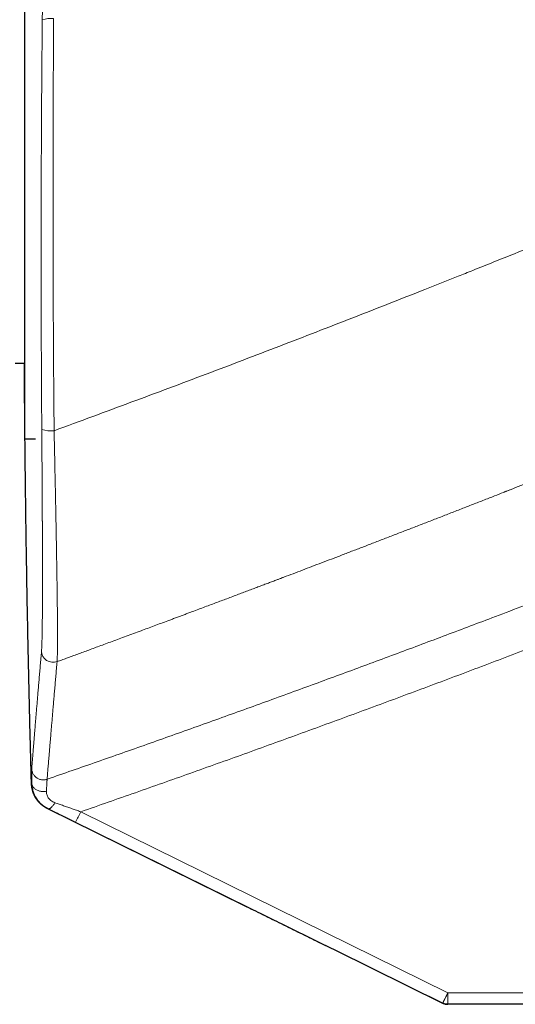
# Model space of a CAD drawing. Header units: millimetres. Extents: x 8 to 869, y 12 to 463.
# Tile 47 of 51: x 711 to 737, y 368 to 419. Entities that reach past the tile are written whole.
import ezdxf

# ---------------------------------------------------------------- set-up
doc = ezdxf.new("R2010")
doc.units = ezdxf.units.MM

msp = doc.modelspace()

# ---------------------------------------------------------------- linework, layer by layer
at = {"color": 7, "linetype": 'Continuous', "lineweight": 30}
for p, q in [((711.583, 404.153), (711.583, 426.584)), ((711.583, 397.584), (711.583, 404.153)), ((711.083, 401.484), (711.583, 401.484)), ((711.583, 397.584), (712.13, 397.584)), ((711.583, 397.584), (712.13, 397.584)), ((712.74, 378.489), (722.954, 373.463)), ((727.632, 371.162), (733.17, 368.435)), ((733.17, 368.435), (732.481, 368.774)), ((754.367, 368.374), (733.435, 368.374))]:
    msp.add_line(p, q, dxfattribs=at)
at = {"color": 252, "linetype": 'Continuous', "lineweight": 0}
for p, q in [((711.945, 379.778), (711.935, 379.781)), ((712.77, 378.478), (712.779, 378.475)), ((712.779, 378.474), (712.771, 378.478)), ((733.445, 368.974), (714.467, 378.317)), ((714.191, 377.779), (727.632, 371.162)), ((733.445, 368.974), (754.377, 368.974))]:
    msp.add_line(p, q, dxfattribs=at)
at = {"color": 252, "linetype": 'Continuous', "lineweight": 0, "flags": 128}
for points in [[(711.945, 379.778), (711.947, 379.746), (711.953, 379.714), (711.963, 379.682), (711.975, 379.651), (711.991, 379.621), (712.01, 379.592), (712.032, 379.564), (712.057, 379.538), (712.085, 379.512), (712.115, 379.489), (712.148, 379.467), (712.183, 379.447), (712.22, 379.429), (712.258, 379.413), (712.299, 379.399), (712.34, 379.387), (712.383, 379.378), (712.427, 379.371), (712.472, 379.366), (712.516, 379.364), (712.561, 379.364), (712.606, 379.367), (712.651, 379.372), (712.695, 379.379)], [(713.133, 378.783), (713.11, 378.747), (713.086, 378.711), (713.062, 378.678), (713.039, 378.646), (713.015, 378.617), (712.991, 378.59), (712.968, 378.565), (712.945, 378.543), (712.923, 378.523), (712.901, 378.507), (712.88, 378.493), (712.86, 378.482), (712.841, 378.474), (712.824, 378.47), (712.807, 378.468), (712.792, 378.47), (712.779, 378.475)]]:
    msp.add_lwpolyline(points, dxfattribs=at)
at = {"color": 252, "linetype": 'Continuous', "lineweight": 0}
for centre, radius, start, end in [((712.912, 417.766), 1.52, 84.1736, 106.5784), ((712.918, 399.573), 1.587, 252.9544, 276.2328), ((713.038, 386.633), 0.6, 181.8331, 289.9781), ((705.855, 382.385), 9.525, 331.0783, 334.7164), ((724.691, 368.826), 8.755, 357.0362, 0.9641)]:
    msp.add_arc(centre, radius, start, end, dxfattribs=at)
for points, knots in [([(712.484, 430.742), (712.486, 430.73), (712.489, 430.705), (712.494, 430.654), (712.498, 430.594), (712.502, 430.524), (712.506, 430.444), (712.51, 430.354), (712.513, 430.252), (712.517, 430.135), (712.52, 430.004), (712.523, 429.861), (712.525, 429.707), (712.528, 429.548), (712.529, 429.384), (712.531, 429.217), (712.533, 429.041), (712.534, 428.857), (712.535, 428.665), (712.536, 428.464), (712.536, 428.308), (712.536, 428.202), (712.536, 428.158), (712.536, 428.122), (712.536, 428.095), (712.536, 428.067), (712.536, 428.038), (712.537, 427.989), (712.537, 427.918), (712.537, 427.825), (712.537, 427.727), (712.537, 427.626), (712.537, 427.518), (712.536, 427.398), (712.536, 427.267), (712.536, 427.123), (712.536, 426.969), (712.535, 426.805), (712.535, 426.63), (712.534, 426.449), (712.533, 426.262), (712.533, 426.068), (712.532, 425.863), (712.531, 425.649), (712.53, 425.429), (712.528, 425.204), (712.527, 424.974), (712.526, 424.763), (712.524, 424.573), (712.524, 424.449), (712.523, 424.367), (712.523, 424.329), (712.523, 424.29), (712.522, 424.251), (712.522, 424.212), (712.522, 424.177), (712.521, 424.073), (712.52, 423.899), (712.518, 423.648), (712.516, 423.357), (712.513, 423.025), (712.51, 422.65), (712.507, 422.27), (712.504, 421.886), (712.5, 421.498), (712.497, 421.114), (712.493, 420.735), (712.49, 420.36), (712.486, 419.983), (712.483, 419.604), (712.48, 419.35), (712.479, 419.223)], [0, 0, 0, 0, 0.020155, 0.040269, 0.060348, 0.080397, 0.100421, 0.120424, 0.14041, 0.162379, 0.184336, 0.206285, 0.22823, 0.250175, 0.270126, 0.29008, 0.310041, 0.330009, 0.349987, 0.369976, 0.389977, 0.394908, 0.39984, 0.402312, 0.404794, 0.40736, 0.410011, 0.412747, 0.420708, 0.429312, 0.437536, 0.446274, 0.455526, 0.465293, 0.476419, 0.488149, 0.500483, 0.513411, 0.526921, 0.541012, 0.55483, 0.569163, 0.584013, 0.59938, 0.615263, 0.630555, 0.646298, 0.662493, 0.673431, 0.684566, 0.687093, 0.68963, 0.692177, 0.694734, 0.697301, 0.699877, 0.701631, 0.717725, 0.733818, 0.749912, 0.77319, 0.796474, 0.819766, 0.843069, 0.866385, 0.889717, 0.911732, 0.933766, 0.95582, 0.977897, 1, 1, 1, 1]), ([(712.479, 419.223), (712.475, 418.854), (712.468, 418.117), (712.459, 417.01), (712.45, 415.904), (712.443, 414.797), (712.437, 413.69), (712.431, 412.605), (712.427, 411.541), (712.424, 410.497), (712.421, 409.454), (712.42, 408.411), (712.419, 407.367), (712.42, 406.324), (712.421, 405.281), (712.423, 404.238), (712.426, 403.195), (712.429, 402.158), (712.434, 401.128), (712.439, 400.104), (712.445, 399.079), (712.45, 398.397), (712.452, 398.056)], [0, 0, 0, 0, 0.05243, 0.104807, 0.157135, 0.209423, 0.261675, 0.313898, 0.363116, 0.41232, 0.461513, 0.510702, 0.559892, 0.609089, 0.658297, 0.707522, 0.75677, 0.806045, 0.854473, 0.902938, 0.951445, 1, 1, 1, 1]), ([(713.067, 419.278), (713.064, 418.907), (713.059, 418.166), (713.052, 417.054), (713.047, 415.941), (713.042, 414.828), (713.039, 413.716), (713.036, 412.624), (713.034, 411.554), (713.034, 410.505), (713.034, 409.456), (713.035, 408.407), (713.036, 407.358), (713.039, 406.309), (713.043, 405.26), (713.047, 404.212), (713.052, 403.163), (713.058, 402.12), (713.065, 401.084), (713.072, 400.054), (713.081, 399.025), (713.087, 398.339), (713.09, 397.996)], [0, 0, 0, 0, 0.052428, 0.104802, 0.157129, 0.209414, 0.261665, 0.313887, 0.363104, 0.412307, 0.4615, 0.510689, 0.55988, 0.609077, 0.658285, 0.707512, 0.75676, 0.806037, 0.854467, 0.902934, 0.951443, 1, 1, 1, 1]), ([(713.09, 397.996), (713.756, 398.24), (715.082, 398.726), (717.058, 399.459), (719.013, 400.189), (720.947, 400.916), (722.86, 401.642), (724.751, 402.365), (726.638, 403.092), (728.519, 403.822), (730.394, 404.556), (731.752, 405.091), (732.601, 405.427), (732.947, 405.564), (733.292, 405.702), (733.637, 405.839), (733.987, 405.978), (734.355, 406.125), (734.966, 406.369), (735.812, 406.708), (737.132, 407.239), (738.691, 407.87), (740.482, 408.601), (742.247, 409.326), (743.985, 410.046), (745.698, 410.76), (747.353, 411.454), (748.951, 412.13), (750.494, 412.787), (752.014, 413.438), (753.511, 414.083), (754.501, 414.512), (754.992, 414.726)], [0, 0, 0, 0, 0.04711, 0.093769, 0.139974, 0.185726, 0.231023, 0.275865, 0.32025, 0.365342, 0.409952, 0.454077, 0.462343, 0.470592, 0.478824, 0.487039, 0.495236, 0.503931, 0.513319, 0.539006, 0.5645, 0.607943, 0.650813, 0.693109, 0.73483, 0.775976, 0.816544, 0.854265, 0.891472, 0.928164, 0.96434, 1, 1, 1, 1]), ([(713.243, 386.069), (713.322, 386.097), (713.483, 386.156), (713.729, 386.246), (713.986, 386.34), (714.253, 386.438), (714.53, 386.54), (714.817, 386.645), (715.114, 386.754), (715.426, 386.869), (715.755, 386.99), (716.099, 387.117), (716.454, 387.248), (716.82, 387.383), (717.198, 387.523), (717.565, 387.659), (717.92, 387.791), (718.263, 387.918), (718.613, 388.048), (718.914, 388.16), (719.166, 388.254), (719.365, 388.328), (719.565, 388.403), (719.762, 388.476), (719.957, 388.549), (720.197, 388.638), (720.481, 388.744), (720.806, 388.866), (721.123, 388.985), (721.43, 389.1), (721.728, 389.212), (722.026, 389.324), (722.322, 389.435), (722.616, 389.546), (722.9, 389.652), (723.172, 389.755), (723.434, 389.854), (723.685, 389.948), (723.927, 390.04), (724.16, 390.128), (724.383, 390.212), (724.552, 390.276), (724.668, 390.32), (724.736, 390.346), (724.802, 390.371), (724.867, 390.396), (724.933, 390.421), (725.005, 390.448), (725.215, 390.527), (725.562, 390.659), (726.048, 390.844), (726.542, 391.032), (727.047, 391.224), (727.571, 391.424), (728.116, 391.633), (728.682, 391.85), (729.259, 392.071), (729.847, 392.297), (730.446, 392.527), (731.043, 392.758), (731.639, 392.988), (732.232, 393.218), (732.836, 393.451), (733.449, 393.69), (734.057, 393.926), (734.66, 394.161), (735.258, 394.395), (735.81, 394.611), (736.183, 394.757), (736.374, 394.832), (736.433, 394.855), (736.493, 394.879), (736.553, 394.902), (736.612, 394.925), (736.833, 395.012), (737.774, 395.381), (739.461, 396.046), (741.727, 396.946), (744.015, 397.86), (746.301, 398.779), (748.583, 399.702), (750.849, 400.625), (753.099, 401.547), (755.334, 402.468), (757.569, 403.395), (759.057, 404.016), (759.801, 404.327)], [0, 0, 0, 0, 0.0050248, 0.0102663, 0.0157247, 0.0213999, 0.0272918, 0.0334006, 0.0397261, 0.0462685, 0.0533549, 0.0606792, 0.0682415, 0.0760417, 0.0840798, 0.0923558, 0.0994915, 0.1067951, 0.1142665, 0.1219058, 0.1260398, 0.1303652, 0.1346299, 0.1388337, 0.1429768, 0.1470592, 0.1541979, 0.1611429, 0.167894, 0.1744515, 0.1808151, 0.186985, 0.1934948, 0.199774, 0.2058226, 0.2116407, 0.2172282, 0.222585, 0.2277114, 0.2327345, 0.2375146, 0.2420516, 0.2435247, 0.2449702, 0.2463882, 0.2477786, 0.2491414, 0.2506298, 0.2523966, 0.2625572, 0.2729251, 0.2835003, 0.2942828, 0.3052726, 0.317155, 0.3292706, 0.3416195, 0.3542016, 0.367017, 0.3800657, 0.3925824, 0.4053066, 0.4182382, 0.4313773, 0.4447239, 0.4573678, 0.4701926, 0.4831981, 0.4929281, 0.4942095, 0.4954927, 0.4967776, 0.4980641, 0.4993524, 0.5005467, 0.5123014, 0.5600051, 0.6092832, 0.6585593, 0.707834, 0.7570977, 0.806318, 0.8546904, 0.9030944, 0.9515307, 1, 1, 1, 1]), ([(712.452, 398.056), (712.453, 397.927), (712.455, 397.668), (712.458, 397.283), (712.461, 396.899), (712.463, 396.518), (712.466, 396.14), (712.468, 395.772), (712.47, 395.414), (712.472, 395.066), (712.474, 394.721), (712.476, 394.38), (712.478, 394.03), (712.479, 393.74), (712.48, 393.562), (712.481, 393.506), (712.481, 393.504), (712.481, 393.503), (712.481, 393.501), (712.481, 393.497), (712.481, 393.486), (712.481, 393.465), (712.481, 393.434), (712.481, 393.393), (712.481, 393.344), (712.482, 393.285), (712.482, 393.217), (712.482, 393.14), (712.483, 393.054), (712.483, 392.96), (712.483, 392.857), (712.484, 392.747), (712.484, 392.629), (712.485, 392.504), (712.485, 392.37), (712.486, 392.227), (712.486, 392.076), (712.487, 391.918), (712.487, 391.753), (712.488, 391.619), (712.488, 391.524), (712.488, 391.474), (712.488, 391.435), (712.488, 391.404), (712.488, 391.372), (712.488, 391.3), (712.488, 391.171), (712.489, 390.986), (712.489, 390.783), (712.489, 390.602), (712.489, 390.442), (712.489, 390.302), (712.489, 390.164), (712.489, 390.026), (712.489, 389.889), (712.489, 389.755), (712.488, 389.59), (712.488, 389.397), (712.487, 389.177), (712.486, 388.96), (712.485, 388.747), (712.484, 388.537), (712.482, 388.337), (712.48, 388.145), (712.478, 387.96), (712.476, 387.781), (712.473, 387.609), (712.47, 387.449), (712.467, 387.3), (712.463, 387.163), (712.46, 387.04), (712.456, 386.93), (712.452, 386.834), (712.448, 386.749), (712.443, 386.674), (712.44, 386.634), (712.438, 386.614)], [0, 0, 0, 0, 0.023425, 0.046828, 0.070211, 0.093576, 0.116924, 0.140257, 0.162246, 0.184226, 0.206198, 0.228164, 0.250127, 0.27467, 0.285469, 0.285786, 0.285813, 0.285862, 0.285962, 0.286186, 0.286728, 0.288208, 0.290311, 0.293036, 0.296383, 0.300353, 0.304946, 0.310161, 0.315999, 0.322459, 0.329544, 0.337108, 0.345274, 0.354043, 0.363414, 0.373576, 0.384365, 0.395781, 0.407827, 0.420503, 0.42531, 0.429212, 0.431591, 0.433976, 0.436367, 0.438764, 0.450143, 0.46575, 0.481603, 0.497705, 0.509026, 0.520449, 0.531976, 0.543605, 0.555337, 0.567172, 0.578657, 0.599228, 0.619781, 0.640317, 0.662304, 0.684276, 0.706236, 0.728185, 0.750126, 0.773392, 0.796656, 0.819921, 0.843193, 0.866474, 0.889772, 0.911757, 0.933767, 0.955806, 0.977882, 1, 1, 1, 1]), ([(713.09, 397.996), (713.094, 397.79), (713.103, 397.378), (713.116, 396.766), (713.129, 396.16), (713.142, 395.561), (713.154, 394.969), (713.165, 394.387), (713.176, 393.839), (713.186, 393.323), (713.195, 392.841), (713.204, 392.368), (713.212, 391.905), (713.22, 391.454), (713.227, 391.014), (713.234, 390.587), (713.24, 390.174), (713.246, 389.775), (713.251, 389.392), (713.255, 389.027), (713.259, 388.679), (713.262, 388.35), (713.264, 388.039), (713.265, 387.747), (713.266, 387.475), (713.266, 387.223), (713.265, 386.991), (713.264, 386.781), (713.261, 386.592), (713.258, 386.426), (713.254, 386.282), (713.249, 386.16), (713.245, 386.099), (713.243, 386.069)], [0, 0, 0, 0, 0.035732, 0.071417, 0.107064, 0.142679, 0.178271, 0.213846, 0.249415, 0.28054, 0.311675, 0.342827, 0.374007, 0.405224, 0.436491, 0.467822, 0.49923, 0.530656, 0.562032, 0.593365, 0.624662, 0.655928, 0.687169, 0.718392, 0.749604, 0.780811, 0.812022, 0.843246, 0.874495, 0.905779, 0.937114, 0.968515, 1, 1, 1, 1]), ([(712.727, 379.996), (713.59, 380.295), (715.315, 380.894), (717.898, 381.802), (720.479, 382.719), (723.056, 383.644), (725.616, 384.572), (728.156, 385.503), (730.679, 386.437), (733.198, 387.378), (735.874, 388.389), (738.707, 389.469), (741.694, 390.622), (744.676, 391.787), (747.654, 392.964), (750.628, 394.151), (752.607, 394.952), (753.596, 395.353)], [0, 0, 0, 0, 0.062721, 0.125442, 0.188163, 0.250883, 0.313604, 0.375204, 0.436804, 0.498404, 0.560004, 0.633337, 0.70667, 0.780002, 0.853335, 0.926668, 1, 1, 1, 1]), ([(714.467, 378.317), (715.409, 378.645), (717.291, 379.301), (720.111, 380.298), (722.926, 381.304), (725.736, 382.32), (728.542, 383.346), (731.343, 384.381), (734.14, 385.427), (736.976, 386.498), (739.852, 387.597), (742.767, 388.724), (745.677, 389.862), (748.582, 391.01), (751.483, 392.168), (753.413, 392.95), (754.377, 393.34)], [0, 0, 0, 0, 0.070138, 0.140251, 0.210341, 0.280408, 0.350454, 0.420478, 0.490483, 0.560468, 0.633767, 0.707047, 0.780309, 0.853555, 0.926785, 1, 1, 1, 1]), ([(712.438, 386.614), (712.428, 386.489), (712.406, 386.241), (712.376, 385.882), (712.346, 385.534), (712.317, 385.196), (712.289, 384.869), (712.263, 384.553), (712.237, 384.248), (712.212, 383.949), (712.187, 383.657), (712.163, 383.372), (712.141, 383.098), (712.119, 382.837), (712.098, 382.587), (712.079, 382.35), (712.06, 382.124), (712.042, 381.91), (712.026, 381.708), (712.01, 381.517), (711.996, 381.338), (711.982, 381.175), (711.97, 381.025), (711.959, 380.889), (711.949, 380.764), (711.94, 380.648), (711.934, 380.58), (711.931, 380.546)], [0, 0, 0, 0, 0.039248, 0.078487, 0.117716, 0.156936, 0.196149, 0.235355, 0.274555, 0.313749, 0.354805, 0.395856, 0.436905, 0.477951, 0.518995, 0.560039, 0.601084, 0.64213, 0.683177, 0.724228, 0.765283, 0.806342, 0.845061, 0.883785, 0.922516, 0.961254, 1, 1, 1, 1]), ([(712.727, 379.996), (712.73, 380.03), (712.736, 380.099), (712.746, 380.217), (712.756, 380.344), (712.768, 380.483), (712.78, 380.632), (712.794, 380.791), (712.808, 380.962), (712.823, 381.146), (712.84, 381.345), (712.858, 381.558), (712.877, 381.783), (712.897, 382.02), (712.918, 382.269), (712.94, 382.53), (712.963, 382.802), (712.987, 383.087), (713.012, 383.383), (713.038, 383.691), (713.066, 384.011), (713.094, 384.336), (713.122, 384.667), (713.151, 385.001), (713.181, 385.346), (713.211, 385.701), (713.233, 385.946), (713.243, 386.069)], [0, 0, 0, 0, 0.039227, 0.078445, 0.117656, 0.15686, 0.196058, 0.235252, 0.27444, 0.313625, 0.354674, 0.395719, 0.436764, 0.477808, 0.518853, 0.559899, 0.600947, 0.641998, 0.683054, 0.724114, 0.76518, 0.806253, 0.844986, 0.883726, 0.922475, 0.961232, 1, 1, 1, 1]), ([(711.931, 380.546), (711.931, 380.545), (711.931, 380.542), (711.931, 380.535), (711.931, 380.525), (711.931, 380.509), (711.931, 380.49), (711.931, 380.468), (711.931, 380.444), (711.932, 380.422), (711.932, 380.405), (711.932, 380.395), (711.932, 380.385), (711.932, 380.374), (711.932, 380.362), (711.933, 380.35), (711.933, 380.338), (711.933, 380.308), (711.934, 380.256), (711.936, 380.178), (711.938, 380.091), (711.94, 379.995), (711.942, 379.891), (711.944, 379.816), (711.945, 379.778)], [0, 0, 0, 0, 0.036149, 0.07735, 0.123576, 0.174804, 0.231019, 0.275409, 0.322479, 0.372234, 0.387408, 0.402816, 0.418458, 0.434336, 0.450449, 0.466798, 0.483383, 0.500205, 0.583068, 0.666012, 0.749105, 0.832417, 0.916023, 1, 1, 1, 1]), ([(712.727, 379.996), (712.708, 379.989), (712.667, 379.977), (712.603, 379.966), (712.535, 379.961), (712.465, 379.965), (712.394, 379.977), (712.323, 379.998), (712.254, 380.029), (712.189, 380.068), (712.129, 380.115), (712.076, 380.169), (712.032, 380.227), (711.995, 380.29), (711.967, 380.354), (711.947, 380.419), (711.935, 380.483), (711.932, 380.525), (711.931, 380.546)], [0, 0, 0, 0, 0.055087, 0.112817, 0.173024, 0.235462, 0.299808, 0.365663, 0.432564, 0.5, 0.567436, 0.634337, 0.700192, 0.764538, 0.826976, 0.887183, 0.944913, 1, 1, 1, 1]), ([(712.727, 379.996), (712.727, 379.993), (712.727, 379.987), (712.726, 379.968), (712.724, 379.942), (712.722, 379.909), (712.72, 379.867), (712.717, 379.815), (712.714, 379.751), (712.71, 379.673), (712.705, 379.585), (712.7, 379.488), (712.697, 379.416), (712.695, 379.379)], [0, 0, 0, 0, 0.084223, 0.167863, 0.251059, 0.333946, 0.416649, 0.499288, 0.598527, 0.698033, 0.797992, 0.898587, 1, 1, 1, 1]), ([(711.935, 379.781), (711.939, 379.716), (711.948, 379.585), (711.989, 379.39), (712.058, 379.199), (712.153, 379.019), (712.275, 378.853), (712.421, 378.706), (712.591, 378.585), (712.71, 378.514), (712.77, 378.478)], [0, 0, 0, 0, 0.124774, 0.250084, 0.375933, 0.501606, 0.626567, 0.750699, 0.874845, 1, 1, 1, 1]), ([(712.779, 378.475), (712.748, 378.491), (712.685, 378.523), (712.596, 378.58), (712.51, 378.643), (712.443, 378.7), (712.392, 378.749), (712.354, 378.786), (712.319, 378.826), (712.284, 378.866), (712.252, 378.907), (712.221, 378.949), (712.191, 378.992), (712.156, 379.047), (712.118, 379.114), (712.077, 379.196), (712.041, 379.283), (712.009, 379.375), (711.983, 379.471), (711.963, 379.571), (711.949, 379.674), (711.946, 379.743), (711.945, 379.778)], [0, 0, 0, 0, 0.060843, 0.122414, 0.184595, 0.247264, 0.278749, 0.31031, 0.341934, 0.373605, 0.405311, 0.437037, 0.468772, 0.500503, 0.554958, 0.611892, 0.671227, 0.732866, 0.796695, 0.862589, 0.930406, 1, 1, 1, 1]), ([(713.133, 378.783), (713.094, 378.799), (713.018, 378.829), (712.922, 378.891), (712.844, 378.962), (712.783, 379.041), (712.739, 379.124), (712.71, 379.209), (712.694, 379.296), (712.695, 379.351), (712.695, 379.379)], [0, 0, 0, 0, 0.137212, 0.266356, 0.390659, 0.512614, 0.633907, 0.755456, 0.877548, 1, 1, 1, 1]), ([(712.779, 378.475), (712.844, 378.442), (712.975, 378.378), (713.174, 378.28), (713.375, 378.181), (713.577, 378.081), (713.781, 377.981), (713.986, 377.88), (714.123, 377.813), (714.191, 377.779)], [0, 0, 0, 0, 0.1434477, 0.2863052, 0.4288216, 0.5712335, 0.7137639, 0.8566215, 1, 1, 1, 1]), ([(713.133, 378.783), (713.205, 378.758), (713.35, 378.708), (713.57, 378.631), (713.792, 378.553), (714.015, 378.475), (714.241, 378.396), (714.391, 378.344), (714.467, 378.317)], [0, 0, 0, 0, 0.16647, 0.332644, 0.498819, 0.665271, 0.832254, 1, 1, 1, 1]), ([(733.17, 368.435), (733.17, 368.436), (733.171, 368.436), (733.175, 368.443), (733.182, 368.453), (733.191, 368.47), (733.203, 368.493), (733.216, 368.519), (733.23, 368.544), (733.242, 368.568), (733.252, 368.588), (733.261, 368.605), (733.268, 368.619), (733.275, 368.633), (733.282, 368.647), (733.289, 368.66), (733.296, 368.673), (733.302, 368.686), (733.312, 368.707), (733.326, 368.733), (733.34, 368.762), (733.351, 368.784), (733.36, 368.801), (733.368, 368.817), (733.375, 368.831), (733.382, 368.845), (733.387, 368.857), (733.394, 368.869), (733.401, 368.883), (733.408, 368.897), (733.414, 368.91), (733.42, 368.923), (733.426, 368.935), (733.432, 368.947), (733.437, 368.956), (733.44, 368.963), (733.442, 368.969), (733.444, 368.972), (733.445, 368.974)], [0, 0, 0, 0, 0.0590307, 0.1149049, 0.1676224, 0.2407561, 0.306791, 0.3657248, 0.4175558, 0.4622825, 0.4999037, 0.5229578, 0.5451762, 0.566559, 0.5871059, 0.6068171, 0.6256925, 0.6437321, 0.6609358, 0.7095524, 0.7499177, 0.7728551, 0.7940792, 0.8135898, 0.8313866, 0.8474694, 0.8618383, 0.8744937, 0.893378, 0.9111196, 0.9259813, 0.9379645, 0.9562061, 0.9693593, 0.9804866, 0.9883506, 0.9937396, 1, 1, 1, 1])]:
    msp.add_open_spline(points, degree=3, knots=knots, dxfattribs=at)
at = {"color": 7, "linetype": 'Continuous', "lineweight": 30}
for points, knots in [([(711.538, 401.484), (711.538, 401.345), (711.544, 400.166), (711.563, 397.946), (711.597, 394.825), (711.641, 391.723), (711.694, 388.639), (711.757, 385.575), (711.825, 382.631), (711.877, 380.71), (711.901, 379.81)], [0, 0, 0, 0, 0.01924, 0.163215, 0.307195, 0.451175, 0.592583, 0.733987, 0.875385, 1, 1, 1, 1]), ([(711.901, 379.809), (711.903, 379.782), (711.906, 379.729), (711.914, 379.65), (711.924, 379.574), (711.938, 379.501), (711.955, 379.431), (711.975, 379.365), (711.997, 379.302), (712.021, 379.243), (712.045, 379.191), (712.067, 379.147), (712.087, 379.109), (712.108, 379.073), (712.129, 379.038), (712.15, 379.006), (712.169, 378.978), (712.186, 378.953), (712.202, 378.932), (712.217, 378.913), (712.232, 378.894), (712.247, 378.876), (712.262, 378.859), (712.276, 378.843), (712.292, 378.826), (712.308, 378.808), (712.325, 378.791), (712.343, 378.774), (712.361, 378.757), (712.378, 378.741), (712.395, 378.726), (712.411, 378.712), (712.426, 378.7), (712.441, 378.688), (712.455, 378.677), (712.468, 378.667), (712.477, 378.66), (712.483, 378.656), (712.486, 378.654), (712.489, 378.651), (712.493, 378.648), (712.497, 378.645), (712.502, 378.642), (712.507, 378.638), (712.513, 378.633), (712.52, 378.628), (712.529, 378.623), (712.538, 378.616), (712.548, 378.61), (712.558, 378.602), (712.57, 378.595), (712.582, 378.586), (712.595, 378.578), (712.609, 378.569), (712.624, 378.56), (712.64, 378.55), (712.656, 378.539), (712.674, 378.528), (712.693, 378.517), (712.712, 378.506), (712.725, 378.498), (712.732, 378.494)], [0, 0, 0, 0, 0.028234, 0.05465, 0.079287, 0.102187, 0.123375, 0.142542, 0.160107, 0.1761, 0.190559, 0.200524, 0.209665, 0.218018, 0.22563, 0.232561, 0.238891, 0.243307, 0.247498, 0.251526, 0.255463, 0.259385, 0.263368, 0.267486, 0.271805, 0.277973, 0.284711, 0.292107, 0.302683, 0.31455, 0.327726, 0.34223, 0.358086, 0.37531, 0.393915, 0.41738, 0.442754, 0.448701, 0.454886, 0.462274, 0.471047, 0.481205, 0.492528, 0.505186, 0.519178, 0.534504, 0.553609, 0.574446, 0.597015, 0.621315, 0.647346, 0.674594, 0.70351, 0.734091, 0.766338, 0.800958, 0.837308, 0.875389, 0.915199, 0.956737, 1, 1, 1, 1]), ([(711.901, 379.809), (711.902, 379.806), (711.903, 379.8), (711.915, 379.791), (711.928, 379.785), (711.935, 379.781)], [0, 0, 0, 0, 0.318134, 0.659067, 1, 1, 1, 1]), ([(712.77, 378.478), (712.77, 378.477), (712.77, 378.476), (712.765, 378.477), (712.752, 378.483), (712.744, 378.487), (712.74, 378.489)], [0, 0, 0, 0, 0.160593, 0.481778, 0.802964, 1, 1, 1, 1]), ([(712.741, 378.489), (712.742, 378.489), (712.746, 378.487), (712.755, 378.484), (712.766, 378.48), (712.771, 378.478)], [0, 0, 0, 0, 0.215342, 0.646026, 1, 1, 1, 1]), ([(722.898, 373.49), (723.219, 373.332), (723.862, 373.016), (724.828, 372.541), (725.794, 372.066), (726.729, 371.606), (727.342, 371.304), (727.632, 371.162)], [0, 0, 0, 0, 0.204863, 0.409323, 0.613373, 0.817006, 1, 1, 1, 1])]:
    msp.add_open_spline(points, degree=3, knots=knots, dxfattribs=at)
for points in [[(733.435, 368.374), (733.412, 368.374), (733.366, 368.376), (733.298, 368.388), (733.232, 368.407), (733.191, 368.426), (733.17, 368.435)], [(733.17, 368.435), (733.191, 368.426), (733.232, 368.407), (733.298, 368.388), (733.366, 368.376), (733.412, 368.374), (733.435, 368.374)]]:
    msp.add_open_spline(points, degree=3, dxfattribs=at)

doc.saveas('drawing.dxf')
